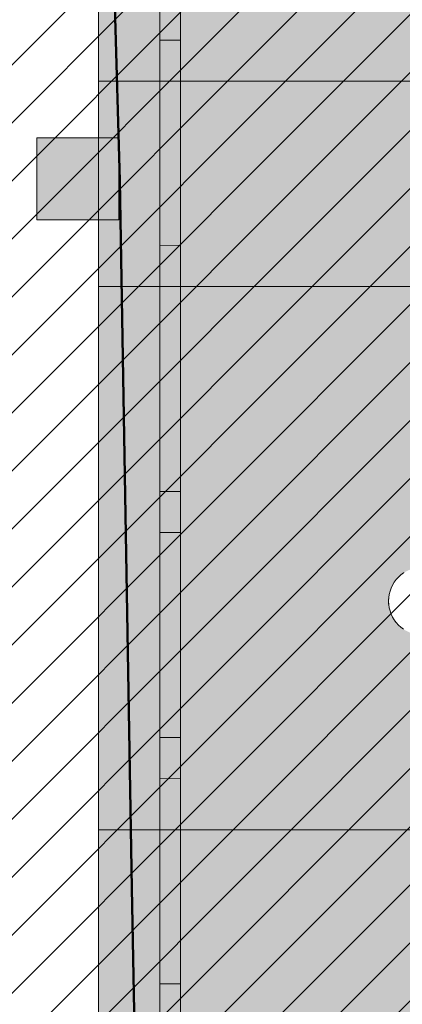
# Model space of a CAD drawing. Header units: metres. Extents: x -5203299 to 2078834, y 245743 to 5816291.
# Tile 54 of 256: x 366402.94 to 366404.81, y 5814181.47 to 5814186.27. Entities that reach past the tile are written whole.
import ezdxf

# ---------------------------------------------------------------- set-up
doc = ezdxf.new("R2010")
doc.units = ezdxf.units.M
doc.header["$LTSCALE"] = 0.5
for name, color, linetype, lineweight in [('01_CS-530-Belag-Drainasphalt', 7, 'Continuous', 5), ('01_CS-530-Einfassung-Hochbord Parkplatz', 7, 'Continuous', 9), ('01_CS-550-Ausstattung-Ladestation', 7, 'Continuous', 15), ('01_CS-570-Pflanzung_Hecke', 7, 'Continuous', 5), ('01_CS-590-Markierung Mulde', 255, 'Continuous', 9), ('30 -39 Baustelle- Fläche', 7, 'Continuous', 15), ('AutoTurn-Lastzug mit Sattelzug', 7, 'Continuous', 9), ('Keine', 7, 'Continuous', 9)]:
    doc.layers.add(name, color=color, linetype=linetype, lineweight=lineweight)
for name, color, linetype, lineweight, true_color in [('01_CS-530-Einfassung-Rammbord', 7, 'Continuous', 25, 0x444444), ('01_CS-570-Pflanzung_Ansaat', 7, 'Continuous', 5, 0x7a8e1e), ('30 -34 Innenwände- 4 Türen_Fenster', 7, 'Continuous', 15, 0x9955ff), ('LA-Belag-Behinderte Parkplätze', 7, 'Continuous', 9, 0x888888)]:
    doc.layers.add(name, color=color, linetype=linetype, lineweight=lineweight, true_color=true_color)

# ---------------------------------------------------------------- blocks, each defined once
blk = doc.blocks.new('Gruppe-7')
at = {"layer": 'LA-Belag-Behinderte Parkplätze', "color": 255, "flags": 128}
blk.add_lwpolyline([(366404.8107113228, 5814183.302885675), (366404.7980149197, 5814183.312935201), (366404.7863646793, 5814183.324180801), (366404.7758727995, 5814183.336514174), (366404.7666403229, 5814183.349816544), (366404.7587561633, 5814183.363959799), (366404.7522962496, 5814183.378807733), (366404.7473227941, 5814183.394217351), (366404.7438836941, 5814183.410040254), (366404.7420120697, 5814183.426124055), (366404.7417259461, 5814183.442313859), (366404.7430280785, 5814183.45845375), (366404.7459059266, 5814183.474388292), (366404.7503317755, 5814183.489964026), (366404.7562630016, 5814183.505030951), (366404.763642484, 5814183.519443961), (366404.7723991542, 5814183.533064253), (366404.7824486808, 5814183.545760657), (366404.7936942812, 5814183.557410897), (366404.8060276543, 5814183.567902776), (366404.8193300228, 5814183.577135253)], dxfattribs=at)
blk = doc.blocks.new('Gruppe-11')
at = {"color": 255, "linetype": 'Continuous', "lineweight": 5}
blk.add_wipeout([(366405.0610197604, 5814183.495382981), (366405.06598608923, 5814183.479971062), (366405.06941787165, 5814183.464146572), (366405.0712820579, 5814183.448061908), (366405.0715606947, 5814183.431871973), (366405.0702510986, 5814183.415732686), (366405.06736588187, 5814183.399799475), (366405.0629328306, 5814183.38422579), (366405.05699463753, 5814183.369161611), (366405.0496084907, 5814183.354752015), (366405.0408455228, 5814183.341135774), (366405.0307901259, 5814183.328444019), (366405.0195391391, 5814183.31679898), (366405.0072009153, 5814183.306312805), (366404.9938942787, 5814183.297086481), (366404.97974737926, 5814183.289208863), (366404.9648964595, 5814183.282755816), (366404.94948454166, 5814183.2777894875), (366404.933660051, 5814183.274357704), (366404.91757538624, 5814183.272493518), (366404.90138545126, 5814183.272214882), (366404.88524616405, 5814183.273524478), (366404.86931295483, 5814183.276409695), (366404.8537392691, 5814183.280842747), (366404.8386750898, 5814183.286780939), (366404.8242654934, 5814183.2941670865), (366404.81064925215, 5814183.302930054), (366404.7979574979, 5814183.31298545), (366404.78631245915, 5814183.324236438), (366404.77582628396, 5814183.336574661), (366404.76659996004, 5814183.349881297), (366404.75872234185, 5814183.364028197), (366404.7522692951, 5814183.378879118), (366404.7473029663, 5814183.394291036), (366404.74387118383, 5814183.410115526), (366404.7420069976, 5814183.426200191), (366404.74172836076, 5814183.442390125), (366404.7430379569, 5814183.458529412), (366404.7459231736, 5814183.474462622), (366404.7503562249, 5814183.490036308), (366404.75629441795, 5814183.505100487), (366404.76368056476, 5814183.519510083), (366404.7724435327, 5814183.533126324), (366404.7824989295, 5814183.545818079), (366404.79374991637, 5814183.557463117), (366404.80608814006, 5814183.567949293), (366404.8193947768, 5814183.577175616), (366404.8335416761, 5814183.585053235), (366404.848392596, 5814183.591506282), (366404.8638045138, 5814183.596472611), (366404.8796290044, 5814183.599904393), (366404.89571366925, 5814183.601768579), (366404.9119036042, 5814183.602047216), (366404.92804289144, 5814183.600737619), (366404.94397610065, 5814183.597852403), (366404.95954978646, 5814183.593419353), (366404.97461396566, 5814183.587481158), (366404.989023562, 5814183.580095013), (366405.00263980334, 5814183.571332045), (366405.01533155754, 5814183.561276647), (366405.02697659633, 5814183.550025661), (366405.0374627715, 5814183.537687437), (366405.04668909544, 5814183.5243808), (366405.0545667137, 5814183.510233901)], dxfattribs=at).dxf.layer = 'LA-Belag-Behinderte Parkplätze'
at = {"layer": 'LA-Belag-Behinderte Parkplätze', "color": 9, "flags": 128}
blk.add_lwpolyline([(366404.814975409, 5814183.299938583), (366404.8019696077, 5814183.309584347), (366404.7899718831, 5814183.320458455), (366404.7790977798, 5814183.332456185), (366404.7694520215, 5814183.345461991), (366404.7611275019, 5814183.359350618), (366404.7542043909, 5814183.373988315), (366404.7487493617, 5814183.389234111), (366404.7448149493, 5814183.40494118), (366404.7424390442, 5814183.420958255), (366404.7416445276, 5814183.437131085), (366404.7424390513, 5814183.453303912), (366404.7448149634, 5814183.469320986), (366404.7487493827, 5814183.485028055), (366404.7542044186, 5814183.500273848), (366404.7611275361, 5814183.514911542), (366404.7694520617, 5814183.528800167), (366404.7790978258, 5814183.541805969), (366404.7899719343, 5814183.553803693), (366404.8019696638, 5814183.564677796), (366404.8149754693, 5814183.574323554)], dxfattribs=at)
blk = doc.blocks.new('Gruppe-12')
at = {"layer": 'LA-Belag-Behinderte Parkplätze', "color": 7}
blk.add_blockref('Gruppe-11', (0, 0), dxfattribs=at)
blk = doc.blocks.new('_25-01-10_187 KRA_CS_LP4_Außenanlagenplan (3D)')
at = {"layer": '01_CS-530-Belag-Drainasphalt', "linetype": 'Continuous', "lineweight": 0}
h = blk.add_hatch(color=7, dxfattribs=at)
h.paths.add_polyline_path([(366380.5245484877, 5814205.779058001), (366380.5245458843, 5814194.07157948), (366375.824735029, 5814194.071580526), (366375.8247362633, 5814199.623918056), (366373.8245471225, 5814199.623918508), (366373.8245398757, 5814167.070873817), (366399.2252964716, 5814167.070868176), (366399.2252961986, 5814165.870868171), (366370.5747916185, 5814165.870874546), (366370.5747941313, 5814177.171675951), (366370.3748127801, 5814177.171676), (366370.374812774, 5814177.186418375), (366370.3746512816, 5814177.171675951), (366367.9747483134, 5814177.171681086), (366367.9747202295, 5814165.870875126), (366367.9746988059, 5814157.347647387), (366371.8246963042, 5814157.347646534), (366372.7024521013, 5814158.561371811), (366367.9747903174, 5814160.00662699), (366367.9747903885, 5814160.320331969), (366372.8882454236, 5814158.81827947), (366375.5044042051, 5814162.435798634), (366375.7284452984, 5814162.709942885), (366375.9832231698, 5814162.955783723), (366376.2651893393, 5814163.169897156), (366376.570416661, 5814163.349301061), (366376.8946540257, 5814163.491496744), (366377.2333855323, 5814163.594503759), (366377.5818934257, 5814163.656887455), (366377.9353237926, 5814163.677778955), (366394.9040393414, 5814163.677775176), (366394.9882708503, 5814163.676592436), (366395.0724359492, 5814163.673045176), (366395.1564682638, 5814163.667136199), (366395.2403015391, 5814163.658870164), (366395.3238696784, 5814163.648253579), (366395.4071067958, 5814163.635294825), (366395.4899472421, 5814163.620004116), (366395.5723257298, 5814163.602393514), (366410.6087460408, 5814160.166510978), (366410.8065105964, 5814160.110486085), (366410.9974805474, 5814160.034459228), (366411.1796387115, 5814159.939233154), (366411.3510610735, 5814159.825813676), (366411.5099369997, 5814159.695398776), (366411.6545883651, 5814159.549365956), (366411.7834873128, 5814159.389257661), (366411.8952723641, 5814159.216765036), (366412.8012081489, 5814157.647637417), (366419.1957478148, 5814157.647635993), (366419.1934128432, 5814157.347635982), (366419.1933970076, 5814086.213699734), (366419.2007788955, 5814086.042022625), (366419.2228700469, 5814085.87161281), (366419.2595073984, 5814085.703728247), (366419.3104204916, 5814085.53960823), (366419.3752334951, 5814085.380464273), (366419.4534679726, 5814085.227471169), (366419.544546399, 5814085.08175829), (366419.6477961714, 5814084.944401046), (366419.7283441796, 5814084.859834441), (366419.8126085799, 5814084.778970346), (366419.9004193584, 5814084.701971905), (366419.9915993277, 5814084.628994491), (366420.0859645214, 5814084.560185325), (366420.1833245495, 5814084.495683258), (366420.283482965, 5814084.43561844), (366420.3862376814, 5814084.380112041), (366424.4003221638, 5814082.326862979), (366424.5764741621, 5814082.225140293), (366424.7413825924, 5814082.106051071), (366424.893341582, 5814081.970827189), (366425.0307792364, 5814081.820867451), (366425.1522738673, 5814081.65772308), (366425.256568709, 5814081.483081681), (366425.3425848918, 5814081.298749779), (366425.409432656, 5814081.106634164), (366426.8580275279, 5814076.143406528), (366427.4339967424, 5814076.31151206), (366428.2745244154, 5814073.431666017), (366428.3363271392, 5814073.252095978), (366428.4148828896, 5814073.079197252), (366428.5094834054, 5814072.914528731), (366428.6192757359, 5814072.759575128), (366428.743269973, 5814072.615733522), (366428.8803481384, 5814072.484300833), (366429.029274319, 5814072.366462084), (366429.1887057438, 5814072.263279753), (366433.5105508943, 5814069.748989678), (366433.2088360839, 5814069.230368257), (366439.0906874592, 5814065.808524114), (366439.2140185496, 5814065.72779724), (366439.3281783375, 5814065.634550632), (366439.4319012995, 5814065.529817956), (366439.5240376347, 5814065.41476022), (366439.6035659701, 5814065.29065289), (366439.6696047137, 5814065.158871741), (366439.7214217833, 5814065.020877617), (366439.7584427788, 5814064.878200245), (366440.2684288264, 5814062.377861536), (366440.3028959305, 5814062.2516823), (366440.3535373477, 5814062.131081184), (366440.4194866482, 5814062.018121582), (366440.4996154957, 5814061.914736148), (366440.5925529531, 5814061.82269371), (366440.6967089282, 5814061.743569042), (366440.810301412, 5814061.678715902), (366440.9313869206, 5814061.629243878), (366455.6199126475, 5814056.722050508), (366457.3425736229, 5814056.192103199), (366459.0849528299, 5814055.731104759), (366460.8442922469, 5814055.339786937), (366462.6178064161, 5814055.018769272), (366464.4026874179, 5814054.768560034), (366466.19610934, 5814054.589555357), (366467.9952327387, 5814054.482038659), (366469.797209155, 5814054.446180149), (366589.2494747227, 5814054.446115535), (366589.2494755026, 5814057.91611552), (366469.797210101, 5814057.916202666), (366467.1023797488, 5814058.003107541), (366464.4187476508, 5814058.263457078), (366461.7574654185, 5814058.696169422), (366459.1295917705, 5814059.299446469), (366456.5460466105, 5814060.070781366), (366454.0175656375, 5814061.006968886), (366451.5546557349, 5814062.104118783), (366449.1675503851, 5814063.357670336), (366445.0394189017, 5814066.03048183), (366441.2534884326, 5814069.169290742), (366437.8620825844, 5814072.730717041), (366434.9120724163, 5814076.665539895), (366432.4442286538, 5814080.919377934), (366430.4926582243, 5814085.433440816), (366429.0843328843, 5814090.145341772), (366428.238716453, 5814094.989959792), (366427.5056744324, 5814094.989959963), (366427.3306038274, 5814095.005404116), (366427.1609408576, 5814095.051259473), (366427.0019260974, 5814095.126109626), (366426.8584712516, 5814095.227642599), (366426.7350073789, 5814095.352722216), (366426.6353480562, 5814095.497484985), (366426.562571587, 5814095.65745943), (366426.5189259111, 5814095.827704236), (366423.9095304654, 5814111.696591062), (366423.888608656, 5814111.871801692), (366423.8832113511, 5814112.048174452), (366423.8933808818, 5814112.224336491), (366423.9190380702, 5814112.398916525), (366423.9599832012, 5814112.570555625), (366424.0158975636, 5814112.737917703), (366424.0863458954, 5814112.899700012), (366424.170779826, 5814113.0546432), (366425.703652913, 5814115.594126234), (366425.7800666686, 5814115.732854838), (366425.8452634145, 5814115.877194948), (366425.8988342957, 5814116.026241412), (366425.9404433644, 5814116.179059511), (366425.9698296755, 5814116.3346909), (366425.9868089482, 5814116.492159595), (366425.9912746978, 5814116.650478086), (366425.9831989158, 5814116.808653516), (366423.7382852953, 5814141.51438392), (366423.7321150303, 5814141.785583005), (366423.7627008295, 5814142.05512247), (366423.8294800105, 5814142.318043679), (366423.9312240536, 5814142.569509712), (366424.0660611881, 5814142.804894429), (366424.2315108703, 5814143.019867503), (366424.4245293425, 5814143.210474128), (366424.6415656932, 5814143.373207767), (366442.666624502, 5814155.067145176), (366445.6216662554, 5814157.003694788), (366445.7900252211, 5814157.099972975), (366445.9687962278, 5814157.175173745), (366446.1553525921, 5814157.228192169), (366446.3469532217, 5814157.258249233), (366446.5407829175, 5814157.264903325), (366446.7339937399, 5814157.248056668), (366446.9237468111, 5814157.207956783), (366447.1072541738, 5814157.145193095), (366476.3015162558, 5814144.394029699), (366476.4051923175, 5814144.352986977), (366476.511475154, 5814144.319264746), (366476.6198485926, 5814144.293026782), (366476.7297862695, 5814144.274400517), (366476.8407542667, 5814144.263476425), (366476.9522136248, 5814144.260307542), (366477.0636230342, 5814144.26490927), (366477.1744413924, 5814144.277259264), (366488.0002797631, 5814145.867364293), (366488.3862809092, 5814145.950318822), (366488.7580457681, 5814146.083244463), (366489.1091354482, 5814146.263838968), (366489.4334691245, 5814146.48897448), (366489.7254294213, 5814146.754751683), (366489.9799596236, 5814147.056567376), (366490.1926513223, 5814147.389194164), (366490.3598207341, 5814147.746870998), (366490.8086477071, 5814148.899400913), (366490.8234614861, 5814148.931748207), (366490.8378906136, 5814148.964268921), (366490.8519330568, 5814148.99695845), (366490.8655868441, 5814149.029812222), (366490.8788500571, 5814149.062825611), (366490.89172082, 5814149.095993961), (366490.9041973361, 5814149.129312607), (366490.9162778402, 5814149.162776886), (366490.9673707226, 5814149.306981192), (366492.1624896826, 5814152.37589293), (366492.2351482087, 5814152.587938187), (366492.3332820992, 5814152.789462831), (366492.4554077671, 5814152.977419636), (366492.5996786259, 5814153.148966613), (366492.7639132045, 5814153.301509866), (366492.9456282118, 5814153.432742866), (366493.1420760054, 5814153.5406813), (366493.3502862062, 5814153.623693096), (366501.4194279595, 5814156.278543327), (366501.6210826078, 5814156.322470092), (366501.8274599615, 5814156.324065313), (366502.0297695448, 5814156.283261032), (366502.2193941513, 5814156.201795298), (366502.3882568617, 5814156.083138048), (366502.5291651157, 5814155.932343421), (366502.6361170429, 5814155.755834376), (366502.7045575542, 5814155.561129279), (366506.1071574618, 5814143.784365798), (366506.1514808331, 5814143.59785879), (366506.1777443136, 5814143.407965), (366506.1857066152, 5814143.216429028), (366506.1752945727, 5814143.025010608), (366506.1466038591, 5814142.835468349), (366506.0998980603, 5814142.649543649), (366506.0356062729, 5814142.468944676), (366505.9543191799, 5814142.295330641), (366505.5745484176, 5814141.576134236), (366509.6573640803, 5814141.576133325), (366507.504982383, 5814149.025757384), (366507.4795223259, 5814149.137562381), (366507.4670289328, 5814149.251546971), (366507.46766647, 5814149.366212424), (366507.4814265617, 5814149.48005104), (366507.5081282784, 5814149.591566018), (366507.5474205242, 5814149.699291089), (366507.5987866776, 5814149.80180983), (366507.661551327, 5814149.89777425), (366507.6615656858, 5814149.89779368), (366507.6615800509, 5814149.897813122), (366507.6615944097, 5814149.897832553), (366507.6616087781, 5814149.897851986), (366507.6616231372, 5814149.897871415), (366507.661637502, 5814149.897890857), (366507.6616518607, 5814149.897910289), (366507.6616662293, 5814149.897929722), (366510.0964387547, 5814153.191568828), (366510.3175798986, 5814153.443465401), (366510.5776839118, 5814153.654891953), (366510.8694447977, 5814153.819909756), (366511.1846673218, 5814153.933883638), (366511.5144972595, 5814153.993612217), (366511.8496700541, 5814153.997417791), (366512.1807711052, 5814153.945193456), (366512.4985003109, 5814153.83840646), (366520.0537782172, 5814150.571419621), (366520.2143980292, 5814150.510019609), (366520.379698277, 5814150.462643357), (366520.5484571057, 5814150.42964121), (366520.7194270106, 5814150.411257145), (366520.8913441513, 5814150.407627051), (366521.0629377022, 5814150.418777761), (366521.2329391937, 5814150.444626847), (366521.4000919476, 5814150.484983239), (366525.3457663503, 5814151.619163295), (366525.5688086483, 5814151.669672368), (366525.7961588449, 5814151.694389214), (366526.0248443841, 5814151.692990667), (366526.2518752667, 5814151.665494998), (366526.4742831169, 5814151.61226172), (366526.6891600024, 5814151.533986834), (366526.8936964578, 5814151.431693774), (366527.0852182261, 5814151.306719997), (366528.5194250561, 5814150.249207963), (366528.609324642, 5814150.177802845), (366528.6938725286, 5814150.100135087), (366528.7726333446, 5814150.016604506), (366528.8452015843, 5814149.927641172), (366528.911203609, 5814149.83370313), (366528.970299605, 5814149.735274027), (366529.0221852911, 5814149.632860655), (366529.0665935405, 5814149.526990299), (366530.3082701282, 5814146.240986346), (366530.3938547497, 5814146.067451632), (366530.5112572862, 5814145.913647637), (366530.6560822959, 5814145.785332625), (366530.8229076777, 5814145.687310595), (366531.0054876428, 5814145.623251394), (366531.1969865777, 5814145.595553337), (366531.3902349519, 5814145.605253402), (366531.5779977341, 5814145.651988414), (366546.4384005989, 5814150.922791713), (366546.7379919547, 5814151.003516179), (366547.046463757, 5814151.036931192), (366547.3563917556, 5814151.022232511), (366547.6603166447, 5814150.959773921), (366547.9509236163, 5814150.851058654), (366548.2212183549, 5814150.698703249), (366548.4646954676, 5814150.506374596), (366548.6754951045, 5814150.278701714), (366551.9264445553, 5814146.169274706), (366552.4059608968, 5814145.661422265), (366552.9665069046, 5814145.244723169), (366553.590991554, 5814144.931883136), (366554.2603738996, 5814144.732440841), (366554.9542440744, 5814144.65247743), (366555.6514455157, 5814144.694431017), (366556.3307201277, 5814144.857022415), (366556.9713563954, 5814145.135294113), (366560.576204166, 5814147.355375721), (366560.7660465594, 5814147.458582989), (366560.96591532, 5814147.540706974), (366561.1734773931, 5814147.600789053), (366561.3863099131, 5814147.638127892), (366561.6019285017, 5814147.65228764), (366561.8178162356, 5814147.643102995), (366562.0314530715, 5814147.610681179), (366562.2403452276, 5814147.555400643), (366567.0141937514, 5814146.011700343), (366567.3011173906, 5814145.893625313), (366567.5663260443, 5814145.73259344), (366567.8034369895, 5814145.532480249), (366568.0067437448, 5814145.298101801), (366568.1713533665, 5814145.035098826), (366568.2933042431, 5814144.74980096), (366568.3696614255, 5814144.449074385), (366568.3985876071, 5814144.140156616), (366568.4784672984, 5814139.058790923), (366569.0228498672, 5814138.856640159), (366569.5643734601, 5814138.646951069), (366570.102933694, 5814138.429764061), (366570.6384267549, 5814138.205121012), (366571.170749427, 5814137.973065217), (366571.6997990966, 5814137.733641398), (366572.2254737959, 5814137.486895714), (366572.7476721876, 5814137.232875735), (366573.3588658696, 5814137.765397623), (366573.5055209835, 5814137.878919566), (366573.6643272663, 5814137.974708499), (366573.8331511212, 5814138.051477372), (366574.0097243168, 5814138.10819475), (366574.1916744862, 5814138.144098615), (366574.3765570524, 5814138.158706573), (366574.5618880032, 5814138.151822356), (366574.7451773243, 5814138.12353847), (366580.8802154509, 5814136.808886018), (366581.023982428, 5814136.788853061), (366581.1691350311, 5814136.789844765), (366581.3126148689, 5814136.811840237), (366581.4513987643, 5814136.854375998), (366581.5825625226, 5814136.916555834), (366581.7033424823, 5814136.997069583), (366581.8111937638, 5814137.094220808), (366581.903843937, 5814137.205962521), (366583.6210219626, 5814139.613214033), (366583.7133379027, 5814139.771552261), (366583.7752045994, 5814139.944079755), (366583.804543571, 5814140.125000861), (366583.8003692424, 5814140.308237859), (366583.7628218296, 5814140.487635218), (366583.6931626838, 5814140.657166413), (366583.593731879, 5814140.811136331), (366583.4678696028, 5814140.944372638), (366581.9177500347, 5814142.309647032), (366581.8441170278, 5814142.390418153), (366581.789793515, 5814142.485258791), (366581.7573752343, 5814142.589637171), (366581.7484112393, 5814142.698565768), (366581.7633298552, 5814142.806839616), (366581.8014182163, 5814142.909285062), (366581.8608563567, 5814143.001006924), (366581.9388041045, 5814143.077622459), (366582.5857268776, 5814143.587274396), (366582.6355590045, 5814143.621849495), (366582.689210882, 5814143.650136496), (366582.745893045, 5814143.67171916), (366582.8047714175, 5814143.686279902), (366582.8649796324, 5814143.693604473), (366582.9256317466, 5814143.693585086), (366582.9858352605, 5814143.686222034), (366583.0447043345, 5814143.671623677), (366587.7456335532, 5814142.198033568), (366587.7456979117, 5814142.198207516), (366588.7010728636, 5814141.898534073), (366587.7254918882, 5814139.261678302), (366590.2077272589, 5814138.391382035), (366591.6375105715, 5814138.391356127), (366591.6374935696, 5814137.391356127), (366590.0374935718, 5814137.391381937), (366590.0376046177, 5814128.791886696), (366595.7373887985, 5814128.790873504), (366595.7357211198, 5814137.391288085), (366593.9374935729, 5814137.391317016), (366593.9375105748, 5814138.391317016), (366595.9220056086, 5814138.391283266), (366598.7430643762, 5814138.39127063), (366598.7633119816, 5814138.491466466), (366598.7228200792, 5814153.203118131), (366597.2036008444, 5814153.203118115), (366597.2036025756, 5814161.006650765), (366597.9174512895, 5814161.006654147), (366598.7152357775, 5814161.006650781), (366598.7183008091, 5814165.621831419), (366598.7181835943, 5814165.87082379), (366597.1924523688, 5814165.870824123), (366597.1824947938, 5814190.385824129), (366598.7065425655, 5814190.385823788), (366598.7032840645, 5814197.51976377), (366598.6992614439, 5814205.777413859), (366568.2295025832, 5814205.777551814), (366568.2295010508, 5814198.900830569), (366583.8825157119, 5814198.900827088), (366583.8825154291, 5814197.60082709), (366593.1765154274, 5814197.60082502), (366593.1765140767, 5814191.535825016), (366594.2765140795, 5814191.535824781), (366594.2765138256, 5814190.385824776), (366593.1765138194, 5814190.385825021), (366593.1765082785, 5814165.466825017), (366581.3945082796, 5814165.466827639), (366581.3945080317, 5814164.370827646), (366578.6225080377, 5814164.370828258), (366578.6225082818, 5814165.46682826), (366573.1425082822, 5814165.466829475), (366573.1425080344, 5814164.370829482), (366570.3725080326, 5814164.370830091), (366570.3725082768, 5814165.466830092), (366567.0425082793, 5814165.466830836), (366567.0425094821, 5814170.903830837), (366564.8925094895, 5814170.903831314), (366564.8925091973, 5814169.603831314), (366559.6325091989, 5814169.603832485), (366559.6325094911, 5814170.903832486), (366548.3925094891, 5814170.903834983), (366548.3925091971, 5814169.605834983), (366545.6225092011, 5814169.605835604), (366545.6225094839, 5814170.905835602), (366543.4833521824, 5814170.905836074), (366543.483352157, 5814170.795589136), (366543.5833521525, 5814170.795589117), (366543.5833507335, 5814164.384896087), (366543.5790962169, 5814164.236219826), (366543.5663470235, 5814164.088030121), (366543.5451447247, 5814163.940811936), (366543.51555871, 5814163.795047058), (366543.4776858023, 5814163.651212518), (366543.4316499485, 5814163.509779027), (366543.3776018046, 5814163.371209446), (366543.3157182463, 5814163.235957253), (366543.3159602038, 5814163.235957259), (366541.2950345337, 5814159.263347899), (366541.2036087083, 5814159.084657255), (366541.0878863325, 5814158.920653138), (366540.9501823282, 5814158.774616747), (366540.7932516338, 5814158.64946973), (366540.6202338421, 5814158.547715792), (366540.4345903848, 5814158.471390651), (366540.2400352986, 5814158.422021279), (366540.0404608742, 5814158.400595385), (366533.8841306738, 5814158.400596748), (366533.7710508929, 5814158.394182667), (366533.6594217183, 5814158.375022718), (366533.550675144, 5814158.343362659), (366533.4462061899, 5814158.299608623), (366533.347355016, 5814158.244321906), (366533.2553896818, 5814158.178211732), (366533.1714899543, 5814158.102126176), (366533.0967321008, 5814158.01704127), (366531.4450395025, 5814155.907297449), (366531.3142070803, 5814155.769473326), (366531.1596643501, 5814155.658887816), (366530.9869922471, 5814155.57953446), (366530.8024264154, 5814155.534278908), (366530.6126320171, 5814155.524755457), (366530.4244630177, 5814155.551308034), (366530.2447146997, 5814155.612977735), (366530.0798781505, 5814155.707537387), (366518.671470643, 5814163.783154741), (366518.6552399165, 5814163.793091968), (366518.6392012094, 5814163.803336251), (366518.6233603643, 5814163.813883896), (366518.6077231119, 5814163.824731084), (366518.5922951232, 5814163.835873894), (366518.5770819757, 5814163.847308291), (366518.5620891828, 5814163.859030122), (366518.5473221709, 5814163.871035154), (366518.227628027, 5814164.097335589), (366518.2113972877, 5814164.107272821), (366518.1953585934, 5814164.117517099), (366518.1795177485, 5814164.128064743), (366518.1638804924, 5814164.13891194), (366518.1484524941, 5814164.150054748), (366518.133239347, 5814164.161489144), (366518.118246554, 5814164.173210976), (366518.1034795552, 5814164.185216), (366518.0276280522, 5814164.238908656), (366517.9257434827, 5814164.308865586), (366517.8332662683, 5814164.390855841), (366517.7516091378, 5814164.483627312), (366517.6820193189, 5814164.585762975), (366517.625559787, 5814164.695702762), (366517.5830929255, 5814164.8117674), (366517.5552673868, 5814164.932184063), (366517.542508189, 5814165.055113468), (366517.5425094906, 5814170.905841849), (366515.3925094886, 5814170.905842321), (366515.3925091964, 5814169.60584232), (366512.6225092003, 5814169.605842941), (366512.6225094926, 5814170.90384294), (366493.9794948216, 5814170.903847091), (366493.9794936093, 5814165.466847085), (366493.9816428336, 5814164.805743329), (366493.9772899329, 5814164.667200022), (366493.9633513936, 5814164.52929096), (366493.9398941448, 5814164.392678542), (366493.9070308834, 5814164.258018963), (366493.8649194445, 5814164.125959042), (366493.813762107, 5814163.997133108), (366493.7538046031, 5814163.872159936), (366493.6853349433, 5814163.751639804), (366491.2324349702, 5814159.76256586), (366491.1356452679, 5814159.622459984), (366491.0245134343, 5814159.493434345), (366490.9002982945, 5814159.376950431), (366490.7644068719, 5814159.274327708), (366490.6183784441, 5814159.186728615), (366490.4638671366, 5814159.11514541), (366490.3026231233, 5814159.060388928), (366490.1364728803, 5814159.023079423), (366477.5991398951, 5814156.901296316), (366477.5117592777, 5814156.884500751), (366477.4252121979, 5814156.863835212), (366477.339669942, 5814156.839340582), (366477.255301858, 5814156.811065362), (366477.1722749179, 5814156.779065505), (366477.0907534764, 5814156.743404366), (366477.0108988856, 5814156.704152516), (366476.9328692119, 5814156.661387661), (366472.1441940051, 5814153.896646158), (366471.8473125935, 5814153.756365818), (366471.5314791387, 5814153.666552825), (366471.2052066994, 5814153.62962803), (366470.8772897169, 5814153.646586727), (366470.5565669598, 5814153.716971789), (366470.2516832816, 5814153.838886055), (366469.9708566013, 5814154.009043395), (366469.7216564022, 5814154.222857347), (366460.1272774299, 5814163.540894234), (366459.9910039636, 5814163.687171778), (366459.8700145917, 5814163.846323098), (366459.7655184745, 5814164.016758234), (366459.6785597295, 5814164.196774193), (366459.6100072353, 5814164.384572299), (366459.5605459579, 5814164.578276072), (366459.5306701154, 5814164.77595006), (366459.5206782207, 5814164.975619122), (366459.5206783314, 5814165.466854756), (366416.5925082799, 5814165.466864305), (366416.5925098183, 5814172.385854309), (366415.6175098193, 5814172.385854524), (366415.6175098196, 5814172.390864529), (366415.4925098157, 5814172.390864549), (366415.4925102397, 5814174.265864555), (366416.5925102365, 5814174.265864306), (366416.5925154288, 5814197.600864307), (366419.9061273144, 5814197.600863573), (366419.9079382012, 5814198.900863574), (366424.39251572, 5814198.900862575), (366424.3925172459, 5814205.779652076), (366408.2253076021, 5814205.779905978), (366408.2253073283, 5814204.571904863), (366403.7253048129, 5814204.571905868), (366403.7253024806, 5814194.071574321), (366403.6253024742, 5814194.071573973), (366400.3253021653, 5814194.071575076), (366400.2253021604, 5814194.071575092), (366400.2253024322, 5814195.271564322), (366401.9253027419, 5814195.271563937), (366401.9253048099, 5814204.571613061), (366400.3253048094, 5814204.571613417), (366400.3253048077, 5814204.571906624), (366400.2253048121, 5814204.571906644), (366400.2253050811, 5814205.778626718), (366398.1253050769, 5814205.778627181), (366398.1253048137, 5814204.571907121), (366398.0253048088, 5814204.571907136), (366398.0253048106, 5814204.571613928), (366396.4253048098, 5814204.571614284), (366396.4253027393, 5814195.271575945), (366398.125302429, 5814195.271575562), (366398.1253021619, 5814194.071575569), (366398.0253021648, 5814194.071575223), (366395.3253021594, 5814194.071576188), (366395.2253021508, 5814194.071576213), (366395.2253048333, 5814204.651908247), (366395.225303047, 5814205.778602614), (366393.2253030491, 5814205.778607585), (366393.2253050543, 5814205.671654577), (366393.2253024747, 5814194.071576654), (366388.5245458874, 5814194.071577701), (366388.524548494, 5814205.778619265), (366386.5245464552, 5814205.778624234), (366386.5245458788, 5814194.071578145), (366382.5245458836, 5814194.071579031), (366382.5245484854, 5814205.779053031)])
h.paths.add_polyline_path([(366428.8487219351, 5814077.566576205), (366429.0005176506, 5814077.616474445), (366429.1603033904, 5814077.615938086), (366429.3117606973, 5814077.565021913), (366429.4394216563, 5814077.468925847), (366434.1106927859, 5814072.603737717), (366434.212670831, 5814072.478738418), (366434.2932226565, 5814072.338968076), (366434.3502519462, 5814072.188064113), (366434.3822745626, 5814072.029953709), (366434.3884571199, 5814071.868751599), (366434.3686387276, 5814071.708652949), (366434.3233351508, 5814071.553824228), (366434.2537256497, 5814071.4082946), (366434.0664000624, 5814071.086298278), (366434.0090443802, 5814071.006814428), (366433.9372842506, 5814070.940047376), (366433.8538773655, 5814070.888562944), (366433.7620290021, 5814070.854339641), (366433.6652688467, 5814070.838692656), (366433.567315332, 5814070.842223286), (366433.4719327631, 5814070.864795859), (366433.3827865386, 5814070.905542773), (366429.7068781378, 5814073.044050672), (366429.617762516, 5814073.10246237), (366429.5353678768, 5814073.17002453), (366429.4606296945, 5814073.245970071), (366429.3943965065, 5814073.329436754), (366429.3374202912, 5814073.419476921), (366429.2903479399, 5814073.515068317), (366429.2537138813, 5814073.615125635), (366429.2279340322, 5814073.718512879), (366428.5878525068, 5814077.027679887), (366428.5829653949, 5814077.187391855), (366428.6287112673, 5814077.340490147), (366428.7204187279, 5814077.471339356)])
h.paths.add_polyline_path([(366573.2677660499, 5814145.282171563), (366573.4766112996, 5814145.32530858), (366574.940802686, 5814145.467569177), (366575.1531378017, 5814145.476853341), (366575.3652591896, 5814145.463552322), (366575.574771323, 5814145.427816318), (366575.7793081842, 5814145.370048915), (366575.9765598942, 5814145.290902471), (366576.1642988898, 5814145.191270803), (366576.3404050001, 5814145.072279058), (366576.502889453, 5814144.935271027), (366578.6942773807, 5814142.878598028), (366578.7925817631, 5814142.764006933), (366578.8640282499, 5814142.631002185), (366578.9052930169, 5814142.485771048), (366578.914456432, 5814142.335069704), (366578.8910921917, 5814142.185908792), (366578.8362872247, 5814142.045227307), (366578.7525910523, 5814141.91956978), (366578.6438972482, 5814141.814781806), (366577.5295355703, 5814140.951612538), (366577.3288949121, 5814140.814844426), (366577.1131585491, 5814140.703399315), (366576.8855065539, 5814140.61891998), (366576.6492946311, 5814140.562651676), (366576.4080046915, 5814140.535423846), (366576.1651934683, 5814140.537637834), (366575.9244401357, 5814140.569260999), (366575.6892935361, 5814140.629827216), (366574.0965929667, 5814141.1449896), (366573.9065412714, 5814141.2201828), (366573.72762567, 5814141.318989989), (366573.5627658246, 5814141.439799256), (366573.4146518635, 5814141.580639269), (366573.2857006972, 5814141.739211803), (366573.1780165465, 5814141.912929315), (366573.0933565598, 5814142.098957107), (366573.0331022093, 5814142.294259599), (366572.6008803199, 5814144.096823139), (366572.5735509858, 5814144.308318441), (366572.5916878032, 5814144.520799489), (366572.6544662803, 5814144.724603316), (366572.7590314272, 5814144.910461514), (366572.9006279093, 5814145.069921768), (366573.0728163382, 5814145.19573229)])
h.paths.add_polyline_path([(366592.0947029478, 5814160.9329828), (366592.0949750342, 5814160.932982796), (366592.1391865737, 5814160.949716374), (366592.1842105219, 5814160.964299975), (366592.2300468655, 5814160.976733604), (366592.2766956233, 5814160.987017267), (366592.3241567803, 5814160.99515095), (366592.3724303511, 5814161.001134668), (366592.4215163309, 5814161.004968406), (366592.471414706, 5814161.006652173), (366592.8363499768, 5814161.00665209), (366592.8363482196, 5814153.075591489), (366590.4869245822, 5814146.72543566), (366588.0726739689, 5814147.556096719), (366587.9171033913, 5814147.624925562), (366587.7754503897, 5814147.71912767), (366587.6518143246, 5814147.835976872), (366587.5497731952, 5814147.972091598), (366587.4722800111, 5814148.12353274), (366587.4215774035, 5814148.285917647), (366587.3991326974, 5814148.454546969), (366587.4055954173, 5814148.624540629), (366587.7875922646, 5814151.710466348), (366588.1921095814, 5814154.978321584), (366588.2155287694, 5814155.130432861), (366588.2479070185, 5814155.280891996), (366588.2891308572, 5814155.42917178), (366588.3390558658, 5814155.574752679), (366588.3975070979, 5814155.717124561), (366588.4642797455, 5814155.855788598), (366588.5391398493, 5814155.990258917), (366588.6218251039, 5814156.120064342), (366590.0417714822, 5814158.210008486), (366591.644264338, 5814160.568633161), (366591.6877484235, 5814160.627834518), (366591.7354609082, 5814160.683684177), (366591.7871443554, 5814160.735880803), (366591.8425199, 5814160.784142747), (366591.9012887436, 5814160.828209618), (366591.9631337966, 5814160.867843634), (366592.0277213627, 5814160.902830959)])
h.paths.add_polyline_path([(366572.1436073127, 5814155.182753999), (366572.2927535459, 5814155.235370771), (366578.6241058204, 5814156.690746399), (366578.7931946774, 5814156.722029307), (366578.9643457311, 5814156.738671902), (366579.13629377, 5814156.74055116), (366579.3077676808, 5814156.727653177), (366579.4774998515, 5814156.700073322), (366579.6442355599, 5814156.658015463), (366579.8067422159, 5814156.601790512), (366579.9638186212, 5814156.531814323), (366583.6633348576, 5814154.689197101), (366583.8229919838, 5814154.58993434), (366583.9612490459, 5814154.462543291), (366584.0732195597, 5814154.311526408), (366584.1549460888, 5814154.142221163), (366584.2035401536, 5814153.96061138), (366584.2172842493, 5814153.773115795), (366584.1956926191, 5814153.586361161), (366584.1395283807, 5814153.406948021), (366583.7891314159, 5814152.572414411), (366583.715915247, 5814152.430845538), (366583.6211374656, 5814152.30270686), (366583.5072055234, 5814152.191253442), (366583.3770135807, 5814152.099316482), (366583.2338687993, 5814152.029231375), (366583.0814074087, 5814151.982778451), (366582.9235022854, 5814151.96113774), (366582.7641645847, 5814151.964858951), (366572.7027668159, 5814153.006136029), (366572.6410911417, 5814153.016450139), (366572.581185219, 5814153.034381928), (366572.5239860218, 5814153.059650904), (366572.4703882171, 5814153.091861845), (366572.4212301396, 5814153.130510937), (366572.3772806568, 5814153.174993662), (366572.3392272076, 5814153.224614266), (366572.307664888, 5814153.278596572), (366571.8243690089, 5814154.238326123), (366571.7696488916, 5814154.38671352), (366571.7496368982, 5814154.543597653), (366571.7653545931, 5814154.700970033), (366571.8159996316, 5814154.85079724), (366571.8989867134, 5814154.98543101), (366572.0100796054, 5814155.097998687)])
h.paths.add_polyline_path([(366553.9978214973, 5814151.456905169), (366554.5656855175, 5814151.60986072), (366555.1524783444, 5814151.649092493), (366555.7356498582, 5814151.573092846), (366556.2927890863, 5814151.384782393), (366556.8024854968, 5814151.091397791), (366557.2451517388, 5814150.704213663), (366557.6037764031, 5814150.238109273), (366557.8645777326, 5814149.710996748), (366558.0175332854, 5814149.143132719), (366558.0567650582, 5814148.556339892), (366557.9807654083, 5814147.973168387), (366557.7924549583, 5814147.41602915), (366557.4990703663, 5814146.906332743), (366557.1118862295, 5814146.463666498), (366556.6457818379, 5814146.105041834), (366556.1186693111, 5814145.844240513), (366555.5508052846, 5814145.691284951), (366554.9640124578, 5814145.652053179), (366554.3808409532, 5814145.728052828), (366553.8237017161, 5814145.916363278), (366553.3140053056, 5814146.209747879), (366552.8713390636, 5814146.596932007), (366552.5127144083, 5814147.063036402), (366552.2519130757, 5814147.590148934), (366552.0989575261, 5814148.158012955), (366552.0597257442, 5814148.744805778), (366552.1357253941, 5814149.327977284), (366552.3240358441, 5814149.88511652), (366552.6174204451, 5814150.394812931), (366553.0046045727, 5814150.837479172), (366553.4707089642, 5814151.196103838)])
h.paths.add_polyline_path([(366559.0650085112, 5814166.495832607), (366559.7000085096, 5814166.495832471), (366559.7000083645, 5814165.860832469), (366559.0650083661, 5814165.860832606)])
h.paths.add_polyline_path([(366548.1418906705, 5814166.432621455), (366548.3139112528, 5814166.479847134), (366548.491585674, 5814166.495757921), (366550.8150085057, 5814166.495757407), (366550.8150085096, 5814166.49902671), (366551.450008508, 5814166.499026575), (366551.4500085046, 5814166.495834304), (366554.667518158, 5814166.49583359), (366554.667517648, 5814165.895833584), (366554.6675078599, 5814163.404070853), (366554.6675169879, 5814161.222383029), (366554.6675049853, 5814161.216184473), (366554.6674689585, 5814161.209986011), (366554.6674089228, 5814161.203787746), (366554.6673248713, 5814161.197589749), (366554.66721682, 5814161.191392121), (366554.6670847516, 5814161.185194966), (366554.6669286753, 5814161.17899837), (366554.6667485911, 5814161.172802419), (366554.6667485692, 5814161.058562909), (366554.6436982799, 5814160.787955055), (366554.5752124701, 5814160.525144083), (366554.4632640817, 5814160.277702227), (366554.3110786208, 5814160.05275891), (366554.1230409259, 5814159.8567953), (366553.9045688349, 5814159.695457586), (366553.6619570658, 5814159.573394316), (366553.4021958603, 5814159.494122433), (366547.836965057, 5814158.300826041), (366547.6055417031, 5814158.278838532), (366547.3752947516, 5814158.310878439), (366547.1586667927, 5814158.395214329), (366546.9673644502, 5814158.527288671), (366546.8117257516, 5814158.699964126), (366546.7001614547, 5814158.903909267), (366546.6387005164, 5814159.128102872), (366546.6306640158, 5814159.360429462), (366546.6287656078, 5814159.388330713), (366546.6276481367, 5814159.416274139), (366546.6273124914, 5814159.444237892), (366546.6277589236, 5814159.472200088), (366546.6289870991, 5814159.50013887), (366546.6309960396, 5814159.52803238), (366546.6337841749, 5814159.555858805), (366546.6373493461, 5814159.583596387), (366547.5016242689, 5814165.637097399), (366547.542487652, 5814165.81073936), (366547.6135525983, 5814165.974358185), (366547.7125577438, 5814166.122747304), (366547.8363525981, 5814166.251184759), (366547.9809978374, 5814166.355583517)])
h.paths.add_polyline_path([(366497.458344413, 5814166.742741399), (366497.6043616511, 5814166.776144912), (366497.7537302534, 5814166.787363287), (366505.1675296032, 5814166.787361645), (366505.1675287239, 5814162.822869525), (366505.1657082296, 5814162.822869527), (366505.1411605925, 5814162.543676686), (366505.0682720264, 5814162.27305062), (366504.9492786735, 5814162.019295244), (366504.7878317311, 5814161.790196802), (366504.5888850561, 5814161.592784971), (366504.3585431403, 5814161.433117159), (366504.103873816, 5814161.316092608), (366503.8326913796, 5814161.245302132), (366495.064707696, 5814159.76143314), (366494.9464506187, 5814159.75719939), (366494.8311785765, 5814159.783939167), (366494.7268625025, 5814159.83980345), (366494.6407157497, 5814159.920929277), (366494.5786952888, 5814160.021706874), (366494.5450897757, 5814160.135167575), (366494.5422229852, 5814160.253465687), (366494.5702929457, 5814160.368421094), (366496.8218950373, 5814166.15024556), (366496.886551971, 5814166.285361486), (366496.9706656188, 5814166.40930391), (366497.0723487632, 5814166.519291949), (366497.189319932, 5814166.61285784), (366497.3189546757, 5814166.687902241)])
h.paths.add_polyline_path([(366509.5650085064, 5814166.495843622), (366510.2000085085, 5814166.495843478), (366510.2000083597, 5814165.860843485), (366509.5650083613, 5814165.86084362)])
h.paths.add_polyline_path([(366477.560474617, 5814155.087926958), (366477.6529255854, 5814155.117656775), (366477.7470098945, 5814155.14172302), (366477.8423809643, 5814155.160037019), (366477.9386874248, 5814155.172531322), (366478.0355744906, 5814155.179159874), (366485.8583354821, 5814155.47622501), (366486.1228847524, 5814155.450932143), (366486.3714300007, 5814155.356850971), (366486.5864174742, 5814155.200625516), (366486.7526634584, 5814154.993289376), (366486.8584266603, 5814154.749485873), (366486.8962374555, 5814154.486433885), (366486.8634253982, 5814154.222711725), (366486.762307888, 5814153.976945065), (366485.8122234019, 5814152.331351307), (366485.7386259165, 5814152.2156317), (366485.655389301, 5814152.106639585), (366485.5631249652, 5814152.005175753), (366485.462510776, 5814151.911985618), (366485.3542859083, 5814151.827753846), (366485.2392454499, 5814151.753099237), (366485.1182345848, 5814151.688570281), (366484.9921423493, 5814151.634641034), (366478.6439095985, 5814149.235845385), (366478.5212670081, 5814149.195082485), (366478.3957345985, 5814149.164350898), (366478.2681314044, 5814149.143851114), (366478.1392899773, 5814149.133716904), (366478.0100509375, 5814149.134014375), (366477.8812575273, 5814149.144741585), (366477.75375005, 5814149.165828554), (366477.6283604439, 5814149.197137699), (366473.0230419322, 5814150.546832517), (366472.759022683, 5814150.668204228), (366472.5410438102, 5814150.860356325), (366472.387510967, 5814151.107064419), (366472.3113880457, 5814151.387497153), (366472.3191026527, 5814151.677975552), (366472.4100033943, 5814151.953972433), (366472.5764148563, 5814152.192183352), (366472.804285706, 5814152.372494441), (366477.2962901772, 5814154.965953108), (366477.3818278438, 5814155.011935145), (366477.4699976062, 5814155.052643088)])
h.paths.add_polyline_path([(366416.9825172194, 5814205.66086422), (366417.6175172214, 5814205.660864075), (366417.6175170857, 5814205.025864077), (366416.9825170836, 5814205.025864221)])
h.paths.add_polyline_path([(366375.8247346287, 5814192.271580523), (366380.5241671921, 5814192.271579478), (366380.5241619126, 5814168.570872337), (366375.824729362, 5814168.570873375)])
h.paths.add_polyline_path([(366575.5650172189, 5814205.660828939), (366576.2000172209, 5814205.660828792), (366576.2000170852, 5814205.025828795), (366575.5650170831, 5814205.025828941)])
h.paths.add_polyline_path([(366592.1475172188, 5814205.660825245), (366592.7825172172, 5814205.660825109), (366592.7825170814, 5814205.025825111), (366592.1475170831, 5814205.025825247)])
h.paths.add_polyline_path([(366583.8150172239, 5814205.660827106), (366584.4500172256, 5814205.660826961), (366584.4500170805, 5814205.025826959), (366583.8150170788, 5814205.025827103)])
h.paths.add_polyline_path([(366401.0253020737, 5814192.271574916), (366403.7253020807, 5814192.271574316), (366403.7252981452, 5814174.621574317), (366408.2252984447, 5814174.621573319), (366408.2252964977, 5814165.870812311), (366401.0252962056, 5814165.870823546)])
h.paths.add_polyline_path([(366370.7510922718, 5814163.63971961), (366370.8448888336, 5814163.668172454), (366370.9424339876, 5814163.677779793), (366373.3853757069, 5814163.677779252), (366373.4560944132, 5814163.667694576), (366373.5211753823, 5814163.638244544), (366373.5754303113, 5814163.591776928), (366373.6145339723, 5814163.531996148), (366373.6353689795, 5814163.463667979), (366373.6362743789, 5814163.392239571), (366373.6171779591, 5814163.32340525), (366373.5796021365, 5814163.262652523), (366372.0040105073, 5814161.375106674), (366371.9403520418, 5814161.311484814), (366371.8663193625, 5814161.260305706), (366371.7843111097, 5814161.22322762), (366371.6969843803, 5814161.201451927), (366371.6071686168, 5814161.195684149), (366371.5177738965, 5814161.20611119), (366371.4316966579, 5814161.232395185), (366371.3517258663, 5814161.273684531), (366370.6739958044, 5814161.70496751), (366370.6233029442, 5814161.741888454), (366370.577630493, 5814161.784864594), (366370.5376970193, 5814161.833219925), (366370.5041307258, 5814161.886193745), (366370.4774596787, 5814161.942952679), (366370.4581034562, 5814162.002603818), (366370.446366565, 5814162.064208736), (366370.442433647, 5814162.126798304), (366370.4424338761, 5814163.177779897), (366370.4520413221, 5814163.275325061), (366370.480494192, 5814163.369121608), (366370.5266991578, 5814163.455565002), (366370.5888805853, 5814163.531333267), (366370.6646488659, 5814163.593514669)])
h.paths.add_polyline_path([(366423.4612604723, 5814157.155261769), (366423.7769824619, 5814157.256923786), (366424.1068818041, 5814157.291303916), (366431.3841894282, 5814157.291302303), (366431.661552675, 5814157.252067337), (366431.917151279, 5814157.13744138), (366432.1309284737, 5814156.956419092), (366432.2861092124, 5814156.723205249), (366432.3705165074, 5814156.456100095), (366432.3775269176, 5814156.176063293), (366432.3065903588, 5814155.905069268), (366432.1632732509, 5814155.664382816), (366430.2121367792, 5814153.239670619), (366430.1386937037, 5814153.154690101), (366430.0594696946, 5814153.075071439), (366429.9748551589, 5814153.001207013), (366429.8852670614, 5814152.933460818), (366429.791146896, 5814152.872166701), (366429.6929584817, 5814152.81762673), (366429.5911856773, 5814152.770109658), (366429.4863300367, 5814152.729849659), (366423.5760601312, 5814150.695572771), (366423.4657530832, 5814150.671107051), (366423.3527691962, 5814150.672033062), (366423.2428779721, 5814150.698303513), (366423.1416910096, 5814150.748576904), (366423.054375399, 5814150.820286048), (366422.9853898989, 5814150.909769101), (366422.9382572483, 5814151.01245664), (366422.9153841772, 5814151.123104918), (366422.5134461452, 5814155.546514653), (366422.517831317, 5814155.878171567), (366422.5905056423, 5814156.201797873), (366422.7283459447, 5814156.503485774), (366422.9254285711, 5814156.770270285), (366423.1732839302, 5814156.990686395)])
h.paths.add_polyline_path([(366388.5254912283, 5814192.271577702), (366393.2253020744, 5814192.27157665), (366393.2252968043, 5814168.570869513), (366388.5254859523, 5814168.570870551)])
h.paths.add_polyline_path([(366382.5247346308, 5814192.271579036), (366386.5249237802, 5814192.271578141), (366386.5249185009, 5814168.570870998), (366382.5247293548, 5814168.570871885)])
h.paths.add_polyline_path([(366395.2253020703, 5814192.271576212), (366399.2251129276, 5814192.27157532), (366399.2251076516, 5814168.570868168), (366395.2252968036, 5814168.570869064)])
at = {"layer": '01_CS-530-Einfassung-Hochbord Parkplatz', "linetype": 'Continuous', "lineweight": 0}
for points in [[(366403.6253020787, 5814192.271574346), (366403.7253020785, 5814192.271574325), (366403.7252981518, 5814174.621574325), (366403.625298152, 5814174.621574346)], [(366403.6253007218, 5814186.171574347), (366403.7253007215, 5814186.171574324), (366403.7253004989, 5814185.171574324), (366403.6253004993, 5814185.171574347)], [(366403.6253004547, 5814184.971574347), (366403.7253004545, 5814184.971574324), (366403.7253002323, 5814183.971574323), (366403.6253002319, 5814183.971574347)], [(366403.6253001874, 5814183.771574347), (366403.7253001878, 5814183.771574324), (366403.7252999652, 5814182.771574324), (366403.6252999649, 5814182.771574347)], [(366403.6252999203, 5814182.571574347), (366403.7252999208, 5814182.571574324), (366403.7252996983, 5814181.571574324), (366403.6252996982, 5814181.571574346)]]:
    blk.add_hatch(color=7, dxfattribs=at).paths.add_polyline_path(points)
at = {"layer": '01_CS-570-Pflanzung_Ansaat', "linetype": 'Continuous', "lineweight": 0}
blk.add_hatch(color=64, dxfattribs=at).paths.add_polyline_path([(366403.0253020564, 5814192.17157448), (366403.025296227, 5814165.970867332), (366408.1252965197, 5814165.970866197), (366408.1252984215, 5814174.521573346), (366403.6252981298, 5814174.521574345), (366403.6253020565, 5814192.171574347)])
at = {"layer": '01_CS-570-Pflanzung_Hecke', "linetype": 'Continuous', "lineweight": 0}
blk.add_hatch(color=7, dxfattribs=at).paths.add_polyline_path([(366402.0253017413, 5814192.171574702), (366402.0252961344, 5814166.970867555), (366401.1252964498, 5814166.970867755), (366401.1252962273, 5814165.970867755), (366403.025296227, 5814165.970867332), (366403.0253020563, 5814192.17157448)])
at = {"layer": 'LA-Belag-Behinderte Parkplätze', "linetype": 'Continuous', "lineweight": 0, "true_color": 0x888888}
for points in [[(366403.0253007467, 5814184.97157448), (366403.0253015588, 5814188.62157448), (366408.225301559, 5814188.621573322), (366408.2253007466, 5814184.971573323)], [(366403.025300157, 5814182.32157448), (366403.0253009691, 5814185.97157448), (366408.225300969, 5814185.971573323), (366408.2253001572, 5814182.321573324)], [(366403.0252993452, 5814178.67157448), (366403.025300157, 5814182.32157448), (366408.2253001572, 5814182.321573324), (366408.225299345, 5814178.671573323)]]:
    blk.add_hatch(color=252, dxfattribs=at).paths.add_polyline_path(points)
at = {"layer": '01_CS-530-Belag-Drainasphalt', "lineweight": 9, "flags": 128}
blk.add_lwpolyline([(366401.0253020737, 5814192.271574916), (366403.7253020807, 5814192.271574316), (366403.7252981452, 5814174.621574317), (366408.2252984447, 5814174.621573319), (366408.2252964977, 5814165.870812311), (366401.0252962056, 5814165.870823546)], close=True, dxfattribs=at)
at = {"layer": '01_CS-530-Einfassung-Hochbord Parkplatz', "lineweight": 9, "flags": 128}
for points in [[(366403.6253020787, 5814192.271574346), (366403.7253020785, 5814192.271574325), (366403.7252981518, 5814174.621574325), (366403.625298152, 5814174.621574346)], [(366403.6253007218, 5814186.171574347), (366403.7253007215, 5814186.171574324), (366403.7253004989, 5814185.171574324), (366403.6253004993, 5814185.171574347)], [(366403.6253004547, 5814184.971574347), (366403.7253004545, 5814184.971574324), (366403.7253002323, 5814183.971574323), (366403.6253002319, 5814183.971574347)], [(366403.6253001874, 5814183.771574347), (366403.7253001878, 5814183.771574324), (366403.7252999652, 5814182.771574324), (366403.6252999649, 5814182.771574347)], [(366403.6252999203, 5814182.571574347), (366403.7252999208, 5814182.571574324), (366403.7252996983, 5814181.571574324), (366403.6252996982, 5814181.571574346)]]:
    blk.add_lwpolyline(points, close=True, dxfattribs=at)
at = {"layer": '01_CS-530-Einfassung-Rammbord', "lineweight": 9}
blk.add_line((366403.7253020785, 5814192.271574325), (366403.7252981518, 5814174.621574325), dxfattribs=at)
at = {"layer": '01_CS-570-Pflanzung_Ansaat', "lineweight": 9, "flags": 128}
blk.add_lwpolyline([(366403.0253020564, 5814192.17157448), (366403.025296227, 5814165.970867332), (366408.1252965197, 5814165.970866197), (366408.1252984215, 5814174.521573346), (366403.6252981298, 5814174.521574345), (366403.6253020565, 5814192.171574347)], close=True, dxfattribs=at)
at = {"layer": '01_CS-570-Pflanzung_Hecke', "lineweight": 9, "flags": 128}
blk.add_lwpolyline([(366402.0253017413, 5814192.171574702), (366402.0252961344, 5814166.970867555), (366401.1252964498, 5814166.970867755), (366401.1252962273, 5814165.970867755), (366403.025296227, 5814165.970867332), (366403.0253020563, 5814192.17157448)], close=True, dxfattribs=at)
at = {"layer": 'LA-Belag-Behinderte Parkplätze', "lineweight": 9, "flags": 128}
for points in [[(366403.0253007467, 5814184.97157448), (366403.0253015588, 5814188.62157448), (366408.225301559, 5814188.621573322), (366408.2253007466, 5814184.971573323)], [(366403.025300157, 5814182.32157448), (366403.0253009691, 5814185.97157448), (366408.225300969, 5814185.971573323), (366408.2253001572, 5814182.321573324)], [(366403.0252993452, 5814178.67157448), (366403.025300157, 5814182.32157448), (366408.2253001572, 5814182.321573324), (366408.225299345, 5814178.671573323)]]:
    blk.add_lwpolyline(points, close=True, dxfattribs=at)
at = {"layer": 'LA-Belag-Behinderte Parkplätze'}
blk.add_blockref('Gruppe-7', (0, 0), dxfattribs=at)
blk.add_blockref('Gruppe-12', (0, 0), dxfattribs=at)
at = {"color": 255, "lineweight": 9}
blk.add_wipeout([(366401.4253019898, 5814191.871574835), (366401.42529640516, 5814166.770867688), (366401.43490374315, 5814166.673322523), (366401.4633565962, 5814166.579525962), (366401.509561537, 5814166.493082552), (366401.57174293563, 5814166.417314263), (366401.6475111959, 5814166.35513283), (366401.7339545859, 5814166.308927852), (366401.82775113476, 5814166.280474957), (366401.925296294, 5814166.270867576), (366407.32529658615, 5814166.270866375), (366407.4228417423, 5814166.280473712), (366407.51663829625, 5814166.3089265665), (366407.60308169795, 5814166.355131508), (366407.67884997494, 5814166.417312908), (366407.7410313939, 5814166.493081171), (366407.78723635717, 5814166.579524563), (366407.81568923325, 5814166.67332111), (366407.8252966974, 5814166.770866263), (366407.8252982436, 5814173.721573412), (366407.81569090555, 5814173.819118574), (366407.7872380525, 5814173.912915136), (366407.7410331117, 5814173.999358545), (366407.6788517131, 5814174.075126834), (366407.6030834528, 5814174.137308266), (366407.5166400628, 5814174.183513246), (366407.42284351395, 5814174.211966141), (366407.3252983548, 5814174.221573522), (366403.3252980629, 5814174.221574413), (366403.32530198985, 5814191.871574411)], dxfattribs=at).dxf.layer = '01_CS-590-Markierung Mulde'
at = {"layer": '01_CS-590-Markierung Mulde', "lineweight": 9, "flags": 128}
blk.add_lwpolyline([(366401.4253019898, 5814191.871574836), (366401.925296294, 5814166.270867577), (366407.8252966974, 5814166.770866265), (366407.3252983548, 5814174.221573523), (366403.3252980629, 5814174.221574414), (366403.3253019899, 5814191.871574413)], close=True, dxfattribs=at)
at = {"color": 255, "lineweight": 9}
blk.add_wipeout([(366402.025301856, 5814191.271574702), (366402.0252964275, 5814166.870867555), (366407.22529671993, 5814166.8708663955), (366407.2252982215, 5814173.621573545), (366402.72529792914, 5814173.621574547), (366402.72530185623, 5814191.271574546)], dxfattribs=at).dxf.layer = '01_CS-590-Markierung Mulde'
at = {"layer": '01_CS-550-Ausstattung-Ladestation', "linetype": 'Continuous', "lineweight": 0}
blk.add_hatch(color=7, dxfattribs=at).paths.add_polyline_path([(366403.0253004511, 5814185.696186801), (366403.4253004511, 5814185.696186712), (366403.4253003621, 5814185.296186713), (366403.0253003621, 5814185.296186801)])
at = {"layer": '01_CS-550-Ausstattung-Ladestation', "lineweight": 9, "flags": 128}
blk.add_lwpolyline([(366403.0253004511, 5814185.696186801), (366403.4253004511, 5814185.696186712), (366403.4253003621, 5814185.296186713), (366403.0253003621, 5814185.296186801)], close=True, dxfattribs=at)
blk = doc.blocks.new('Gruppe-12286')
at = {"layer": 'AutoTurn-Lastzug mit Sattelzug', "color": 252, "linetype": 'Continuous', "lineweight": 50, "true_color": 0x888888, "flags": 128}
blk.add_lwpolyline([(-189.2790337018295, -25.55363483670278), (-189.3150337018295, -23.66963483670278), (-189.3730337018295, -20.21963483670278), (-189.4470337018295, -17.66363483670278), (-189.5710337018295, -14.52263483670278), (-189.7290337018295, -11.30863483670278)], dxfattribs=at)
blk = doc.blocks.new('_BE Phase 4 (3D)')
at = {"layer": '30 -39 Baustelle- Fläche', "linetype": 'Continuous', "lineweight": 18, "true_color": 0xd9d9d9}
h = blk.add_hatch(dxfattribs=at)
h.set_pattern_fill('Schraffur grau', color=254, style=0, pattern_type=2)
h.set_pattern_definition([(45, (-108.5937103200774, -23.44896834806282), (0.1414213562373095, -0.1414213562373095), [])])
h.paths.add_polyline_path([(-146.497182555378, -71.32544855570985), (-164.8362973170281, -71.32544855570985), (-164.8362973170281, -63.44704198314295), (-172.9101073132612, -63.44704198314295), (-172.9101073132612, -57.68721714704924), (-192.6259999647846, -57.68721714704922), (-192.6259999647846, 16.54910528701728), (5.907340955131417, 16.5491052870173), (5.907340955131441, -56.76990269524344), (11.17391785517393, -56.76990269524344), (11.17391785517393, -69.80222663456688), (-5, -69.80222663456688), (-5.000000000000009, -63.39489550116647), (-42.58812039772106, -63.44704198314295), (-146.497182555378, -63.44704198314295)])
h.paths.add_polyline_path([(-179.4259999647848, 2.457958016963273), (-179.4259999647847, -43.60204198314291), (-176.3646999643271, -43.60204198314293), (-176.3646999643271, -44.92404198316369), (-167.5823176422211, -44.92404198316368), (-167.5823176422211, -45.35404198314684), (-160.6423176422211, -45.35404198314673), (-160.6423176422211, -43.6020419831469), (-99.71469996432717, -43.60204198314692), (-99.71469996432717, -44.92404198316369), (-90.93231764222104, -44.92404198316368), (-90.93231764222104, -45.35404198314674), (-83.99231764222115, -45.35404198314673), (-83.99231764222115, -43.60204198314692), (-50.21469996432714, -43.6020419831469), (-50.21469996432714, -44.92404198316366), (-41.43231764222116, -44.92404198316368), (-41.43231764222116, -45.35404198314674), (-34.49231764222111, -45.35404198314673), (-34.49231764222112, -43.6020419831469), (3.234000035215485, -43.60204198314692), (3.234000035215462, -18.28113743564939), (4.962000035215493, -18.28113743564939), (4.962000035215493, -7.03294653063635), (3.484000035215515, -7.03294653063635), (3.484000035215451, 2.457958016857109), (-26.12599996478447, 2.457958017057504), (-26.12599996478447, 2.647958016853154), (-53.09099996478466, 2.647958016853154), (-53.09099996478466, 2.457958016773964), (-146.2758632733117, 2.45795801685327), (-146.2758632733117, 2.804883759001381), (-156.9859999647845, 2.804883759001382), (-156.9859999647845, 2.457958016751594)])
at = {"layer": '30 -39 Baustelle- Fläche', "color": 7}
blk.add_blockref('Gruppe-12286', (0, 0), dxfattribs=at)

msp = doc.modelspace()

# ---------------------------------------------------------------- block references
at = {"layer": '30 -34 Innenwände- 4 Türen_Fenster', "color": 1}
msp.add_blockref('_25-01-10_187 KRA_CS_LP4_Außenanlagenplan (3D)', (0, 0), dxfattribs=at)

# ---------------------------------------------------------------- next in the draw order: block references
at = {"layer": 'Keine', "color": 1}
msp.add_blockref('_BE Phase 4 (3D)', (366592.8034926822, 5814205.707927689), dxfattribs=at)

doc.saveas('drawing.dxf')
